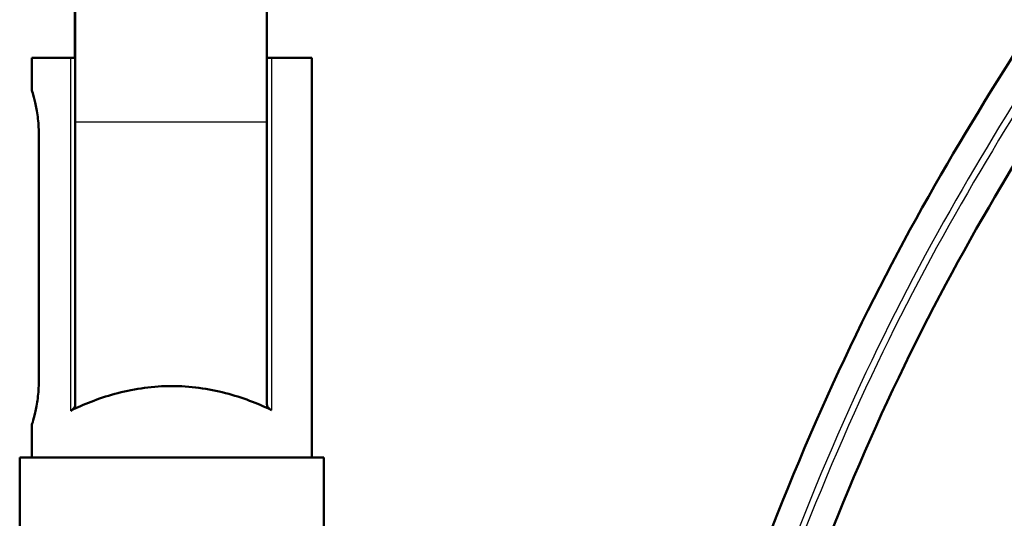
# Model space of a CAD drawing. Header units: millimetres. Extents: x 155 to 950, y -844 to 1327.
# Tile 23 of 56: x 690 to 751, y 58 to 90. Entities that reach past the tile are written whole.
import ezdxf

# ---------------------------------------------------------------- set-up
doc = ezdxf.new("R2010")
doc.units = ezdxf.units.MM
doc.header["$LTSCALE"] = 0.75
doc.layers.add('Visible', color=7, linetype='Continuous', lineweight=50)
doc.layers.add('Visible Narrow', color=7, linetype='Continuous', lineweight=25)

msp = doc.modelspace()

# ---------------------------------------------------------------- linework, layer by layer
at = {"layer": 'Visible', "extrusion": (-1, -2.22045e-16, 2.96647e-13)}
for p, q in [((705.023, 192.994, 17.5), (705.023, 83.194, 17.5)), ((693.011, 94.51, -9.5), (693.011, 89.194, -9.5)), ((693.037, 83.194, 17.5), (693.037, 94.41, 17.5)), ((690.322, 87.194), (690.322, 85.194)), ((707.822, 87.194), (707.822, 62.194)), ((690.766, 82.444, 2.75), (690.766, 66.944, 2.75)), ((690.322, 64.194), (690.322, 62.194)), ((689.572, 62.194), (689.572, 34.394)), ((708.572, 62.194), (708.572, 50.694))]:
    msp.add_line(p, q, dxfattribs=at)
at = {"layer": 'Visible', "extrusion": (1, 2.22045e-16, -2.96647e-13)}
for centre, radius, start, end in [((89.194, -7.5, 693.011), 2, 180, 270), ((83.194, -2.5, 705.023), 20, 90, 152.16942)]:
    msp.add_arc(centre, radius, start, end, dxfattribs=at)
at = {"layer": 'Visible', "extrusion": (-2.22045e-16, 1, -2.22045e-16)}
for centre, radius, start, end in [((-699.072, 0, 87.194), 8.75, 0, 43.82014), ((-699.072, 0, 87.194), 8.75, 135.47275, 180), ((-699.072, 0, 62.194), 9.5, 0, 180)]:
    msp.add_arc(centre, radius, start, end, dxfattribs=at)
at = {"layer": 'Visible', "extrusion": (2.22045e-16, -1, 2.22045e-16)}
for centre, start, end in [((692.037, 6.751, -87.194), 316.17986, 0), ((706.023, 6.837, -87.194), 180, 224.52725)]:
    msp.add_arc(centre, 1, start, end, dxfattribs=at)
at = {"layer": 'Visible', "extrusion": (-1, -2.22045e-16, 2.96647e-13)}
msp.add_arc((-83.194, -2.5, -693.037), 20, 27.55135, 90, dxfattribs=at)
at = {"layer": 'Visible'}
for points, knots in [([(767.779, 231.972, 1.236), (769.038, 227.673, 1.236), (775.326, 210.603, 1.236), (779.956, 181.914, 1.236), (780.024, 145.373, 1.236), (771.16, 106.612, 1.236), (745.206, 75.611, 1.236), (725.852, 17.739, 1.236), (716.181, -89.198, 1.236), (714.97, -264.061, 1.236), (720.096, -485.806, 1.236), (714.023, -666.71, 1.236), (721.629, -734.566, 1.236), (725.965, -756.659, 1.236), (732.127, -776.101, 1.236), (740.42, -792.323, 1.236), (750.671, -804.407, 1.236), (762.902, -812.367, 1.236), (776.817, -817.114, 1.236), (792.454, -819.564, 1.236), (821.303, -820.736, 1.236), (883.249, -815.802, 1.236), (922.116, -818.712, 1.236), (950.16, -822.418, 1.236)], [0.0376066, 0.0376066, 0.0376066, 0.0376066, 0.0625, 0.125, 0.1875, 0.25, 0.3333333, 0.4166667, 0.5, 0.625, 0.75, 0.82, 0.831, 0.842, 0.853, 0.864, 0.875, 0.8848, 0.8946, 0.9044, 0.9142, 0.945, 1, 1, 1, 1]), ([(765.057, 228.376, 1.236), (766.244, 224.591, 1.236), (771.78, 209.944, 1.236), (776.388, 181.536, 1.236), (776.415, 146.065, 1.236), (767.99, 108.381, 1.236), (742.405, 77.989, 1.236), (722.208, 18.37, 1.236), (712.641, -88.81, 1.236), (711.354, -263.862, 1.236), (716.526, -485.607, 1.236), (710.411, -666.338, 1.236), (718.036, -734.839, 1.236), (722.409, -757.265, 1.236), (728.677, -777.18, 1.236), (737.227, -794.053, 1.236), (748.02, -806.923, 1.236), (761.132, -815.55, 1.236), (775.748, -820.568, 1.236), (791.881, -823.126, 1.236), (821.276, -824.348, 1.236), (883.085, -819.398, 1.236), (921.58, -822.263, 1.236), (949.437, -825.945, 1.236)], [0.0420112, 0.0420112, 0.0420112, 0.0420112, 0.0625, 0.125, 0.1875, 0.25, 0.3333333, 0.4166667, 0.5, 0.625, 0.75, 0.82, 0.831, 0.842, 0.853, 0.864, 0.875, 0.8848, 0.8946, 0.9044, 0.9142, 0.945, 1, 1, 1, 1]), ([(690.322, 85.194), (690.322, 85.194, 0.348), (690.345, 85.124, 0.717), (690.427, 84.842, 1.394), (690.486, 84.631, 1.702), (690.596, 84.145, 2.187), (690.656, 83.838, 2.399), (690.741, 83.161, 2.68), (690.766, 82.792, 2.75), (690.766, 82.444, 2.75)], [-1.2522861, -1.2522861, -1.2522861, -1.2522861, -1.1479478, -1.1479478, -1.0436095, -1.0436095, -0.9392334, -0.9392334, -0.8348574, -0.8348574, -0.8348574, -0.8348574]), ([(690.766, 66.944, 2.75), (690.766, 66.596, 2.75), (690.741, 66.226, 2.68), (690.656, 65.55, 2.399), (690.596, 65.242, 2.187), (690.486, 64.756, 1.702), (690.427, 64.545, 1.394), (690.345, 64.264, 0.717), (690.322, 64.194, 0.348), (690.322, 64.194)], [-0.8348574, -0.8348574, -0.8348574, -0.8348574, -0.7304813, -0.7304813, -0.6261052, -0.6261052, -0.521767, -0.521767, -0.4174287, -0.4174287, -0.4174287, -0.4174287]), ([(705.31, 65.154, 6.136), (705.278, 65.17, 6.169), (705.246, 65.186, 6.201), (704.456, 65.563, 6.979), (703.498, 65.944, 7.636), (701.369, 66.497, 8.522), (700.195, 66.658, 8.75), (699.072, 66.658, 8.75), (697.95, 66.658, 8.75), (696.776, 66.497, 8.522), (694.646, 65.944, 7.636), (693.688, 65.563, 6.979), (692.873, 65.174, 6.176), (692.816, 65.146, 6.118), (692.759, 65.117, 6.058)], [-0.688069, -0.688069, -0.688069, -0.688069, -0.673574, -0.673574, -0.336787, -0.336787, 0, 0, 0, 0.336787, 0.336787, 0.673574, 0.673574, 0.699388, 0.699388, 0.699388, 0.699388]), ([(693.037, 65.462, 6.751), (693.037, 65.398, 6.629), (693.014, 65.331, 6.497), (692.916, 65.212, 6.257), (692.845, 65.16, 6.148), (692.759, 65.117, 6.058)], [0.16168318, 0.16168318, 0.16168318, 0.16168318, 0.20288792, 0.20288792, 0.24192618, 0.24192618, 0.24192618, 0.24192618]), ([(705.31, 65.154, 6.136), (705.223, 65.197, 6.225), (705.15, 65.25, 6.334), (705.048, 65.372, 6.577), (705.023, 65.441, 6.712), (705.023, 65.507, 6.837)], [-0.24363246, -0.24363246, -0.24363246, -0.24363246, -0.20431949, -0.20431949, -0.16190896, -0.16190896, -0.16190896, -0.16190896])]:
    msp.add_open_spline(points, degree=3, knots=knots, dxfattribs=at)
at = {"layer": 'Visible Narrow', "extrusion": (-1, -2.22045e-16, 2.96647e-13)}
for p, q in [((693.011, 89.194, -9.5), (693.037, 89.194, -9.5)), ((692.759, 65.117, 6.058), (692.759, 87.194, 6.058)), ((705.31, 87.194, 6.136), (705.31, 65.154, 6.136)), ((693.037, 83.194, 17.5), (705.023, 83.194, 17.5))]:
    msp.add_line(p, q, dxfattribs=at)
at = {"layer": 'Visible Narrow'}
for points, knots in [([(766.566, 230.37, 2.836), (767.816, 226.234, 2.836), (773.752, 210.3, 2.836), (778.37, 181.746, 2.836), (778.42, 145.681, 2.836), (769.751, 107.398, 2.836), (743.961, 76.668, 2.836), (724.232, 18.02, 2.836), (714.608, -89.026, 2.836), (713.363, -263.973, 2.836), (718.509, -485.718, 2.836), (712.418, -666.545, 2.836), (720.032, -734.688, 2.836), (724.384, -756.928, 2.836), (730.593, -776.581, 2.836), (739.001, -793.092, 2.836), (749.493, -805.525, 2.836), (762.115, -813.782, 2.836), (776.342, -818.649, 2.836), (792.199, -821.147, 2.836), (821.291, -822.341, 2.836), (883.176, -817.4, 2.836), (921.878, -820.29, 2.836), (949.839, -823.986, 2.836)], [0.0396391, 0.0396391, 0.0396391, 0.0396391, 0.0625, 0.125, 0.1875, 0.25, 0.3333333, 0.4166667, 0.5, 0.625, 0.75, 0.82, 0.831, 0.842, 0.853, 0.864, 0.875, 0.8848, 0.8946, 0.9044, 0.9142, 0.945, 1, 1, 1, 1]), ([(766.264, 229.97, 2.836), (767.504, 225.893, 2.836), (773.358, 210.227, 2.836), (777.974, 181.704, 2.836), (778.019, 145.758, 2.836), (769.399, 107.595, 2.836), (743.65, 76.932, 2.836), (723.828, 18.09, 2.836), (714.214, -88.983, 2.836), (712.961, -263.951, 2.836), (718.112, -485.696, 2.836), (712.016, -666.503, 2.836), (719.633, -734.718, 2.836), (723.989, -756.995, 2.836), (730.21, -776.701, 2.836), (738.646, -793.284, 2.836), (749.198, -805.805, 2.836), (761.919, -814.135, 2.836), (776.223, -819.033, 2.836), (792.135, -821.543, 2.836), (821.288, -822.742, 2.836), (883.158, -817.8, 2.836), (921.818, -820.685, 2.836), (949.758, -824.377, 2.836)], [0.0401243, 0.0401243, 0.0401243, 0.0401243, 0.0625, 0.125, 0.1875, 0.25, 0.3333333, 0.4166667, 0.5, 0.625, 0.75, 0.82, 0.831, 0.842, 0.853, 0.864, 0.875, 0.8848, 0.8946, 0.9044, 0.9142, 0.945, 1, 1, 1, 1])]:
    msp.add_open_spline(points, degree=3, knots=knots, dxfattribs=at)

doc.saveas('drawing.dxf')
